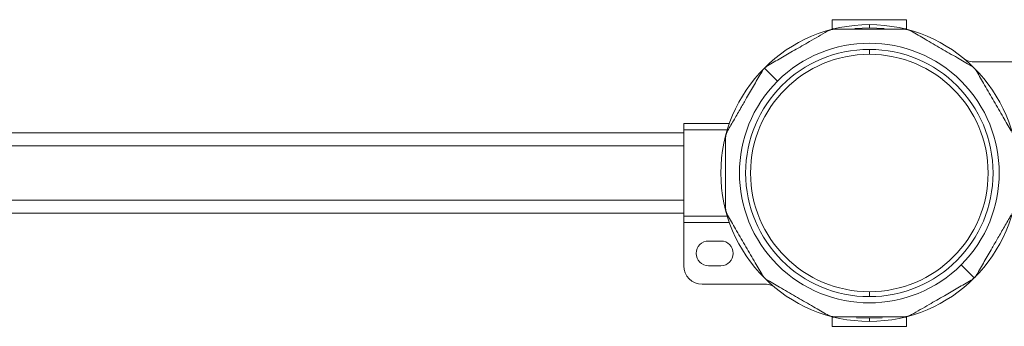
# Model space of a CAD drawing. Header units: millimetres. Extents: x -450 to 1926, y -64 to 425.
# Tile 25 of 41: x 374 to 534, y 375 to 425. Entities that reach past the tile are written whole.
import ezdxf

# ---------------------------------------------------------------- set-up
doc = ezdxf.new("R2010")
doc.units = ezdxf.units.MM
doc.linetypes.add('SLD-Solid', pattern=[0])

msp = doc.modelspace()

# ---------------------------------------------------------------- linework, layer by layer
at = {"color": 7, "linetype": 'SLD-Solid', "lineweight": 18}
for p, q in [((505.81, 424.94), (517.81, 424.94)), ((505.81, 423.44), (505.81, 424.94)), ((506.06, 423.44), (505.81, 423.44)), ((505.81, 423.38), (505.81, 423.44)), ((509.44, 423.52), (511.81, 423.64)), ((511.81, 423.64), (511.81, 424.14)), ((514.19, 423.52), (511.81, 423.64)), ((517.81, 423.44), (517.57, 423.44)), ((517.81, 424.94), (517.81, 423.44)), ((517.81, 423.44), (517.81, 423.38)), ((511.81, 419.34), (511.81, 420.14)), ((496.97, 414.99), (494.86, 417.1)), ((528.43, 418.14), (538.81, 418.14)), ((489.19, 408.14), (481.81, 408.14)), ((481.81, 407.14), (481.81, 408.14)), ((481.81, 406.64), (341.81, 406.64)), ((488.86, 407.14), (481.81, 407.14)), ((481.81, 393.14), (481.81, 407.14)), ((481.81, 404.52), (341.81, 404.52)), ((481.81, 395.77), (341.81, 395.77)), ((341.81, 393.64), (481.81, 393.64)), ((488.86, 393.14), (481.81, 393.14)), ((481.81, 392.14), (481.81, 393.14)), ((489.19, 392.14), (481.81, 392.14)), ((481.81, 385.14), (481.81, 392.14)), ((487.81, 389.14), (485.81, 389.14)), ((526.66, 385.29), (528.77, 383.18)), ((485.81, 385.14), (487.81, 385.14)), ((495.2, 382.14), (484.81, 382.14)), ((511.81, 380.94), (511.81, 380.14)), ((505.81, 376.84), (505.81, 376.9)), ((505.81, 376.84), (506.06, 376.84)), ((505.81, 375.34), (505.81, 376.84)), ((511.81, 376.64), (509.76, 376.73)), ((511.81, 376.64), (513.87, 376.73)), ((511.81, 376.64), (511.81, 376.14)), ((517.57, 376.84), (517.81, 376.84)), ((517.81, 376.9), (517.81, 376.84)), ((517.81, 376.84), (517.81, 375.34)), ((517.81, 375.34), (505.81, 375.34))]:
    msp.add_line(p, q, dxfattribs=at)
for centre, radius, start, end in [((511.81, 400.14), 24, 90, 270), ((511.81, 400.14), 24, 270, 90), ((511.81, 400.14), 21, 315, 135), ((511.81, 400.14), 20, 90, 270), ((511.81, 400.14), 19.2, 90, 270), ((511.81, 400.14), 20, 270, 90), ((511.81, 400.14), 19.2, 270, 90), ((528.43, 420.14), 2, 230.2849, 270), ((511.81, 400.14), 21, 135, 315), ((485.81, 387.14), 2, 90, 270), ((487.81, 387.14), 2, 270, 90), ((484.81, 385.14), 3, 180, 270), ((495.2, 380.14), 2, 50.2849, 90)]:
    msp.add_arc(centre, radius, start, end, dxfattribs=at)
for points, knots in [([(506.25, 423.39), (506.15, 423.39), (505.93, 423.38), (505.61, 423.31), (505.29, 423.21), (505.1, 423.11), (505, 423.06)], [0, 0, 0, 0, 0.254496, 0.498106, 0.743497, 1, 1, 1, 1]), ([(506.25, 423.39), (507.07, 423.39), (508.71, 423.39), (511.35, 423.39), (514.27, 423.39), (516.29, 423.39), (517.37, 423.39)], [0, 0, 0, 0, 0.224094, 0.44961, 0.702572, 1, 1, 1, 1]), ([(518.62, 423.06), (518.53, 423.11), (518.34, 423.21), (518.02, 423.31), (517.7, 423.38), (517.48, 423.39), (517.37, 423.39)], [0, 0, 0, 0, 0.254496, 0.498106, 0.743497, 1, 1, 1, 1]), ([(495.37, 417.5), (496.08, 417.9), (497.49, 418.72), (499.78, 420.04), (502.31, 421.5), (504.06, 422.51), (505, 423.06)], [0, 0, 0, 0, 0.2237408, 0.4487787, 0.7017752, 1, 1, 1, 1]), ([(518.62, 423.06), (519.36, 422.63), (520.93, 421.72), (523.43, 420.28), (525.94, 418.83), (527.52, 417.92), (528.25, 417.5)], [0, 0, 0, 0, 0.23226, 0.499389, 0.766825, 1, 1, 1, 1]), ([(494.86, 417.1), (494.77, 417.01), (494.62, 416.85), (494.51, 416.67), (494.46, 416.58)], [0, 0, 0, 0, 0.538734, 1, 1, 1, 1]), ([(495.37, 417.5), (495.27, 417.43), (495.09, 417.32), (494.92, 417.16), (494.86, 417.1)], [0, 0, 0, 0, 0.58, 1, 1, 1, 1]), ([(529.17, 416.58), (529.11, 416.68), (529, 416.86), (528.77, 417.11), (528.53, 417.33), (528.35, 417.44), (528.25, 417.5)], [0, 0, 0, 0, 0.258213, 0.505601, 0.747215, 1, 1, 1, 1]), ([(488.9, 406.95), (489.26, 407.58), (489.96, 408.79), (491, 410.59), (492.08, 412.47), (493.24, 414.47), (494.05, 415.88), (494.46, 416.58)], [0, 0, 0, 0, 0.199065, 0.386215, 0.551993, 0.777039, 1, 1, 1, 1]), ([(529.17, 416.58), (529.59, 415.85), (530.5, 414.27), (531.95, 411.77), (533.39, 409.27), (534.31, 407.69), (534.73, 406.95)], [0, 0, 0, 0, 0.2325957, 0.4998156, 0.7671541, 1, 1, 1, 1]), ([(488.9, 406.95), (488.85, 406.86), (488.75, 406.67), (488.64, 406.35), (488.58, 406.03), (488.57, 405.81), (488.56, 405.7)], [0, 0, 0, 0, 0.254496, 0.498106, 0.743497, 1, 1, 1, 1]), ([(488.56, 394.58), (488.56, 395.43), (488.56, 397.25), (488.56, 400.14), (488.56, 403.03), (488.56, 404.86), (488.56, 405.7)], [0, 0, 0, 0, 0.232928, 0.500242, 0.767487, 1, 1, 1, 1]), ([(488.56, 394.58), (488.57, 394.47), (488.58, 394.26), (488.64, 393.93), (488.75, 393.61), (488.85, 393.43), (488.9, 393.33)], [0, 0, 0, 0, 0.2582, 0.505931, 0.747203, 1, 1, 1, 1]), ([(494.46, 383.7), (494.04, 384.44), (493.13, 386.01), (491.68, 388.52), (490.23, 391.02), (489.32, 392.6), (488.9, 393.33)], [0, 0, 0, 0, 0.2325957, 0.4998156, 0.7671541, 1, 1, 1, 1]), ([(534.73, 393.33), (534.37, 392.71), (533.67, 391.49), (532.63, 389.7), (531.55, 387.82), (530.39, 385.82), (529.58, 384.41), (529.17, 383.7)], [0, 0, 0, 0, 0.1990652, 0.3862146, 0.551993, 0.7770387, 1, 1, 1, 1]), ([(494.46, 383.7), (494.52, 383.61), (494.63, 383.43), (494.86, 383.18), (495.1, 382.96), (495.28, 382.84), (495.37, 382.79)], [0, 0, 0, 0, 0.2582132, 0.5056008, 0.7472154, 1, 1, 1, 1]), ([(528.77, 383.18), (528.85, 383.27), (529.01, 383.44), (529.12, 383.62), (529.17, 383.7)], [0, 0, 0, 0, 0.538734, 1, 1, 1, 1]), ([(505, 377.23), (504.27, 377.65), (502.7, 378.56), (500.19, 380), (497.69, 381.45), (496.11, 382.36), (495.37, 382.79)], [0, 0, 0, 0, 0.23226, 0.499389, 0.766825, 1, 1, 1, 1]), ([(528.25, 382.79), (527.55, 382.38), (526.13, 381.56), (523.85, 380.24), (521.32, 378.78), (519.57, 377.77), (518.62, 377.23)], [0, 0, 0, 0, 0.2237408, 0.4487787, 0.7017752, 1, 1, 1, 1]), ([(528.25, 382.79), (528.36, 382.85), (528.54, 382.97), (528.7, 383.12), (528.77, 383.18)], [0, 0, 0, 0, 0.58, 1, 1, 1, 1]), ([(505, 377.23), (505.1, 377.18), (505.29, 377.08), (505.6, 376.97), (505.93, 376.9), (506.14, 376.9), (506.25, 376.89)], [0, 0, 0, 0, 0.254496, 0.498106, 0.743497, 1, 1, 1, 1]), ([(517.37, 376.89), (517.48, 376.9), (517.7, 376.9), (518.02, 376.97), (518.34, 377.08), (518.53, 377.18), (518.62, 377.23)], [0, 0, 0, 0, 0.2544964, 0.4981059, 0.7434973, 1, 1, 1, 1]), ([(517.37, 376.89), (516.56, 376.89), (514.92, 376.89), (512.28, 376.89), (509.36, 376.89), (507.34, 376.89), (506.25, 376.89)], [0, 0, 0, 0, 0.224094, 0.44961, 0.702572, 1, 1, 1, 1])]:
    msp.add_open_spline(points, degree=3, knots=knots, dxfattribs=at)

doc.saveas('drawing.dxf')
